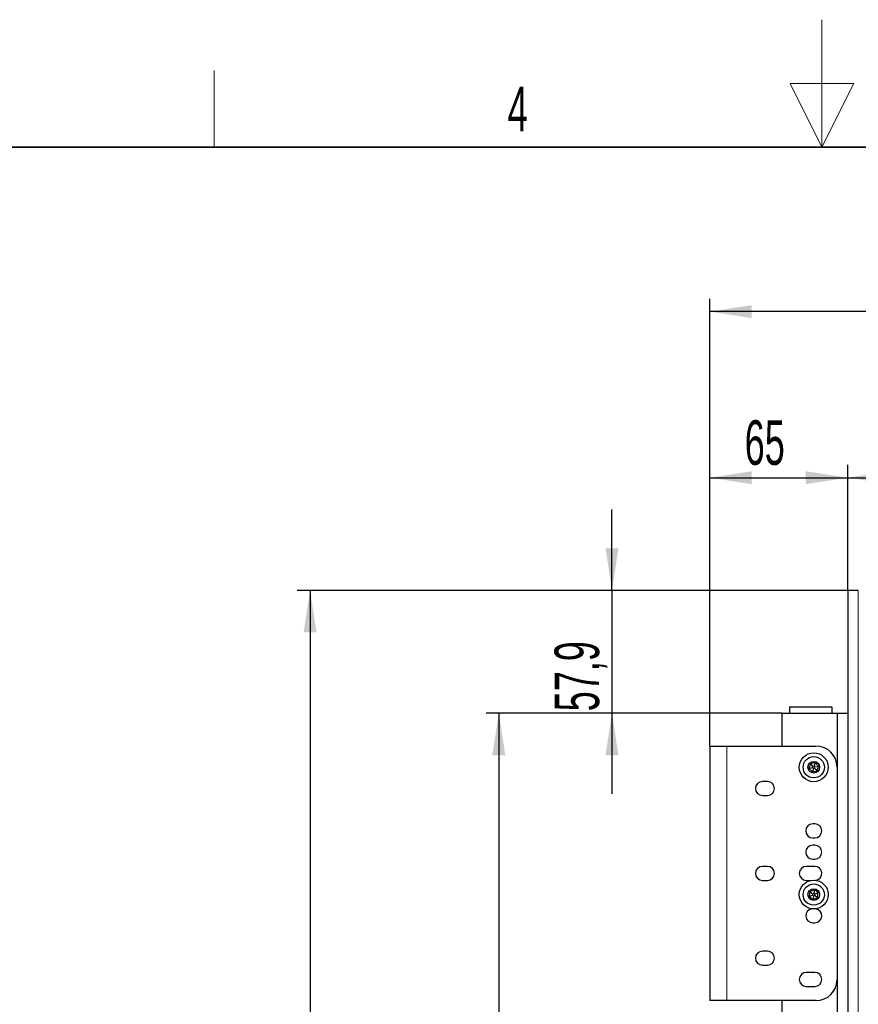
# Model space of a CAD drawing. Header units: millimetres. Extents: x 5 to 418, y 2 to 292.
# Tile 65 of 70: x 154 to 220, y 215 to 292. Entities that reach past the tile are written whole.
import ezdxf

# ---------------------------------------------------------------- set-up
doc = ezdxf.new("R2010")
doc.units = ezdxf.units.MM
doc.layers.add('SLD-0', color=7, linetype='Continuous')
doc.styles.add('SLDTEXTSTYLE1', font='TXT', dxfattribs={"width": 0.605})
doc.dimstyles.new('SLDDIMSTYLE0', dxfattribs={"dimtxt": 3.5, "dimasz": 3.302, "dimexe": 0, "dimexo": 0.0625, "dimgap": 0.875, "dimtad": 1, "dimlfac": 6, "dimrnd": 1e-09, "dimzin": 12, "dimdsep": 46, "dimtxsty": 'SLDTEXTSTYLE1', "dimsah": 1, "dimcen": 0.09, "dimadec": 0, "dimazin": 3, "dimtfac": 1, "dimtofl": 0, "dimtmove": 0, "dimatfit": 3, "dimfxl": 1, "dimfrac": 2, "dimtolj": 1, "dimtzin": 12, "dimarcsym": 0})
doc.dimstyles.new('SLDDIMSTYLE1', dxfattribs={"dimtxt": 3.5, "dimasz": 3.302, "dimexe": 0, "dimexo": 0.0625, "dimgap": 0.875, "dimtad": 1, "dimdec": 1, "dimlfac": 6, "dimrnd": 1e-09, "dimzin": 12, "dimdsep": 46, "dimtxsty": 'SLDTEXTSTYLE1', "dimsah": 1, "dimcen": 0.09, "dimadec": 0, "dimazin": 3, "dimtfac": 1, "dimtofl": 0, "dimtmove": 0, "dimatfit": 3, "dimfxl": 1, "dimfrac": 2, "dimtolj": 1, "dimtzin": 12, "dimarcsym": 0})
doc.dimstyles.new('SLDDIMSTYLE2', dxfattribs={"dimtxt": 3.5, "dimasz": 3.302, "dimexe": 0, "dimexo": 0.0625, "dimgap": 0.875, "dimtad": 1, "dimdec": 1, "dimlfac": 6, "dimrnd": 1e-09, "dimzin": 12, "dimdsep": 46, "dimtxsty": 'SLDTEXTSTYLE1', "dimsah": 1, "dimcen": 0.09, "dimadec": 0, "dimazin": 3, "dimtfac": 1, "dimtmove": 0, "dimatfit": 0, "dimfxl": 1, "dimfrac": 2, "dimtolj": 1, "dimtzin": 12, "dimarcsym": 0})

# ---------------------------------------------------------------- blocks, each defined once
blk = doc.blocks.new('_D_3')
at = {"layer": 'SLD-0', "color": 7}
for p, q in [((208.191, 235.448), (208.191, 257.523)), ((219.024, 247.673), (219.024, 257.523)), ((208.191, 256.523), (219.024, 256.523))]:
    blk.add_line(p, q, dxfattribs=at)
for points in [[(208.191, 256.523), (211.493, 256.015), (211.493, 257.031)], [(219.024, 256.523), (215.722, 257.031), (215.722, 256.015)]]:
    blk.add_solid(points, dxfattribs=at)
at = {"layer": 'SLD-0', "color": 7, "insert": (210.934, 261.034), "char_height": 3.5, "attachment_point": 1, "style": 'SLDTEXTSTYLE1'}
blk.add_mtext('65', dxfattribs=at)
blk = doc.blocks.new('_D_4')
at = {"layer": 'SLD-0', "color": 7}
for p, q in [((219.024, 247.673), (219.024, 257.523)), ((257.608, 238.881), (257.608, 257.523)), ((219.024, 256.523), (257.608, 256.523))]:
    blk.add_line(p, q, dxfattribs=at)
for points in [[(219.024, 256.523), (222.326, 256.015), (222.326, 257.031)], [(257.608, 256.523), (254.306, 257.031), (254.306, 256.015)]]:
    blk.add_solid(points, dxfattribs=at)
at = {"layer": 'SLD-0', "color": 7, "insert": (232.301, 261.034), "char_height": 3.5, "attachment_point": 1, "style": 'SLDTEXTSTYLE1'}
blk.add_mtext('231,5', dxfattribs=at)
blk = doc.blocks.new('_D_5')
at = {"layer": 'SLD-0', "color": 7}
for p, q in [((208.191, 235.448), (208.191, 270.57)), ((257.608, 238.881), (257.608, 270.57)), ((257.608, 269.57), (208.191, 269.57))]:
    blk.add_line(p, q, dxfattribs=at)
for centre, start, end in [((232.255, 272.256), 153.43495, 206.56505), ((233.544, 272.256), 333.43495, 26.56505)]:
    blk.add_arc(centre, 6.006, start, end, dxfattribs=at)
for points in [[(208.191, 269.57), (211.493, 269.062), (211.493, 270.078)], [(257.608, 269.57), (254.306, 270.078), (254.306, 269.062)]]:
    blk.add_solid(points, dxfattribs=at)
at = {"layer": 'SLD-0', "color": 7, "insert": (226.884, 274.082), "char_height": 3.5, "attachment_point": 1, "style": 'SLDTEXTSTYLE1'}
blk.add_mtext('296,5', dxfattribs=at)
blk = doc.blocks.new('_D_6')
at = {"layer": 'SLD-0', "color": 7}
for p, q in [((200.51, 247.673), (200.51, 254.023)), ((219.358, 247.673), (199.51, 247.673)), ((200.51, 247.673), (200.51, 238.031)), ((213.858, 238.031), (199.51, 238.031)), ((200.51, 238.031), (200.51, 231.681))]:
    blk.add_line(p, q, dxfattribs=at)
for points in [[(200.51, 247.673), (201.018, 250.975), (200.002, 250.975)], [(200.51, 238.031), (200.002, 234.729), (201.018, 234.729)]]:
    blk.add_solid(points, dxfattribs=at)
at = {"layer": 'SLD-0', "color": 7, "insert": (195.998, 238.173), "char_height": 3.5, "attachment_point": 1, "rotation": 90, "style": 'SLDTEXTSTYLE1'}
blk.add_mtext('57,9', dxfattribs=at)
blk = doc.blocks.new('_D_7')
at = {"layer": 'SLD-0', "color": 7}
for p, q in [((213.858, 238.031), (190.62, 238.031)), ((191.62, 238.031), (191.62, 118.067)), ((212.415, 118.067), (190.62, 118.067))]:
    blk.add_line(p, q, dxfattribs=at)
for points in [[(191.62, 238.031), (191.112, 234.729), (192.128, 234.729)], [(191.62, 118.067), (192.128, 121.369), (191.112, 121.369)]]:
    blk.add_solid(points, dxfattribs=at)
at = {"layer": 'SLD-0', "color": 7, "insert": (187.109, 172.033), "char_height": 3.5, "attachment_point": 1, "rotation": 90, "style": 'SLDTEXTSTYLE1'}
blk.add_mtext('719,8', dxfattribs=at)
blk = doc.blocks.new('_D_8')
at = {"layer": 'SLD-0', "color": 7}
for p, q in [((219.024, 247.673), (175.794, 247.673)), ((176.794, 247.673), (176.794, 118.067)), ((212.415, 118.067), (175.794, 118.067))]:
    blk.add_line(p, q, dxfattribs=at)
for centre, start, end in [((174.108, 183.514), 63.43495, 116.56505), ((174.108, 182.225), 243.43495, 296.56505)]:
    blk.add_arc(centre, 6.006, start, end, dxfattribs=at)
for points in [[(176.794, 247.673), (176.286, 244.371), (177.302, 244.371)], [(176.794, 118.067), (177.302, 121.369), (176.286, 121.369)]]:
    blk.add_solid(points, dxfattribs=at)
at = {"layer": 'SLD-0', "color": 7, "insert": (172.282, 176.854), "char_height": 3.5, "attachment_point": 1, "rotation": 90, "style": 'SLDTEXTSTYLE1'}
blk.add_mtext('777,6', dxfattribs=at)

msp = doc.modelspace()

# ---------------------------------------------------------------- linework, layer by layer
at = {"color": 7, "linetype": 'Continuous', "lineweight": 25}
for p, q in [((219.0245, 247.6726), (219.0245, 101.8392)), ((219.7745, 247.6726), (219.0245, 247.6726)), ((219.8578, 247.6684), (219.7745, 247.6726)), ((219.8078, 247.6726), (219.7745, 247.6726)), ((219.8578, 247.6684), (219.8078, 247.6726)), ((214.4411, 238.5309), (214.4411, 238.0309)), ((214.4411, 238.5309), (217.7745, 238.5309)), ((217.7745, 238.5309), (217.7745, 238.0309)), ((213.8578, 238.0309), (213.8578, 235.4476)), ((213.8578, 238.0309), (218.1911, 238.0309)), ((218.1911, 238.0309), (218.1911, 148.1976)), ((218.1911, 238.0309), (219.0245, 238.0309)), ((208.1911, 235.4476), (208.1911, 215.4476)), ((208.1911, 235.4476), (209.5245, 235.4476)), ((209.5245, 235.4476), (216.5245, 235.4476)), ((216.0921, 234.0594), (215.9838, 233.69)), ((215.9838, 233.69), (216.2643, 233.7582)), ((215.9838, 233.69), (216.2495, 233.4116)), ((216.4661, 234.1503), (216.0921, 234.0594)), ((216.0921, 234.0594), (216.2914, 233.8505)), ((216.3307, 233.6886), (216.2495, 233.4116)), ((216.2914, 233.8505), (216.2643, 233.7582)), ((216.2643, 233.7582), (216.3307, 233.6886)), ((216.3849, 233.8733), (216.2914, 233.8505)), ((216.3307, 233.6886), (216.4242, 233.7113)), ((216.4661, 234.1503), (216.3849, 233.8733)), ((216.4513, 233.8036), (216.3849, 233.8733)), ((216.4242, 233.7113), (216.4513, 233.8036)), ((216.4242, 233.7113), (216.6235, 233.5025)), ((216.4513, 233.8036), (216.7318, 233.8718)), ((216.7318, 233.8718), (216.4661, 234.1503)), ((216.6235, 233.5025), (216.7318, 233.8718)), ((216.2495, 233.4116), (216.6235, 233.5025)), ((212.7245, 232.6642), (212.3245, 232.6642)), ((212.3245, 231.5642), (212.7245, 231.5642)), ((216.4411, 229.3309), (216.2745, 229.3309)), ((216.2745, 228.2309), (216.4411, 228.2309)), ((216.4411, 227.6642), (216.2745, 227.6642)), ((212.7245, 225.9976), (212.3245, 225.9976)), ((216.4411, 225.9976), (215.7745, 225.9976)), ((216.2745, 226.5642), (216.4411, 226.5642)), ((212.3245, 224.8976), (212.7245, 224.8976)), ((215.7745, 224.8976), (216.1642, 224.8976)), ((216.0513, 224.0137), (216.0029, 223.6319)), ((216.0029, 223.6319), (216.2691, 223.7437)), ((216.0029, 223.6319), (216.3095, 223.3991)), ((216.4061, 224.1628), (216.0513, 224.0137)), ((216.0513, 224.0137), (216.2812, 223.8391)), ((216.2812, 223.8391), (216.2691, 223.7437)), ((216.2691, 223.7437), (216.3457, 223.6855)), ((216.3699, 223.8764), (216.2812, 223.8391)), ((216.3457, 223.6855), (216.3095, 223.3991)), ((216.3095, 223.3991), (216.6643, 223.5481)), ((216.3457, 223.6855), (216.4344, 223.7227)), ((216.4061, 224.1628), (216.3699, 223.8764)), ((216.4465, 223.8182), (216.3699, 223.8764)), ((216.7127, 223.93), (216.4061, 224.1628)), ((216.4344, 223.7227), (216.4465, 223.8182)), ((216.4344, 223.7227), (216.6643, 223.5481)), ((216.4465, 223.8182), (216.7127, 223.93)), ((216.6643, 223.5481), (216.7127, 223.93)), ((216.2745, 221.5642), (216.4411, 221.5642)), ((212.7245, 219.3309), (212.3245, 219.3309)), ((212.3245, 218.2309), (212.7245, 218.2309)), ((216.4411, 217.6642), (215.7745, 217.6642)), ((215.7745, 216.5642), (216.4411, 216.5642)), ((209.5245, 215.4476), (208.1911, 215.4476)), ((216.5245, 215.4476), (209.5245, 215.4476)), ((213.8578, 215.4476), (213.8578, 162.1142))]:
    msp.add_line(p, q, dxfattribs=at)
at = {"color": 7, "linetype": 'Continuous', "lineweight": 18}
for p, q in [((219.8578, 101.8434), (219.8578, 247.6684)), ((209.5245, 235.4476), (209.5245, 215.4476))]:
    msp.add_line(p, q, dxfattribs=at)
at = {"color": 7, "linetype": 'Continuous', "lineweight": 25}
for centre, radius in [((216.3578, 233.7809), 1.1333), ((216.3578, 233.7809), 0.8333), ((216.3578, 233.7809), 0.4583), ((216.3578, 223.7809), 1.1333), ((216.3578, 223.7809), 0.8333), ((216.3578, 223.7809), 0.4583)]:
    msp.add_circle(centre, radius, dxfattribs=at)
for centre, radius, start, end in [((216.5245, 233.7809), 1.6667, 0, 90), ((212.3245, 232.1142), 0.55, 90, 270), ((212.7245, 232.1142), 0.55, 270, 90), ((216.2745, 228.7809), 0.55, 90, 270), ((216.4411, 228.7809), 0.55, 270, 90), ((216.2745, 227.1142), 0.55, 90, 270), ((216.4411, 227.1142), 0.55, 270, 90), ((212.3245, 225.4476), 0.55, 90, 270), ((212.7245, 225.4476), 0.55, 270, 90), ((215.7745, 225.4476), 0.55, 90, 270), ((216.4411, 225.4476), 0.55, 277.992734, 90), ((216.2745, 222.1142), 0.55, 97.992734, 270), ((216.4411, 222.1142), 0.55, 270, 82.007266), ((212.3245, 218.7809), 0.55, 90, 270), ((212.7245, 218.7809), 0.55, 270, 90), ((215.7745, 217.1142), 0.55, 90, 270), ((216.4411, 217.1142), 0.55, 270, 90), ((216.5245, 217.1142), 1.6667, 270, 0)]:
    msp.add_arc(centre, radius, start, end, dxfattribs=at)
at = {"layer": 'SLD-0', "lineweight": 18}
for p, q in [((217, 292.5), (217, 282.5)), ((169.25, 282.5), (169.25, 288.5)), ((219.5, 287.5), (214.5, 287.5)), ((214.5, 287.5), (217, 282.5)), ((217, 282.5), (219.5, 287.5))]:
    msp.add_line(p, q, dxfattribs=at)
at = {"layer": 'SLD-0', "lineweight": 35}
msp.add_line((408, 282.5), (26, 282.5), dxfattribs=at)

# ---------------------------------------------------------------- texts
at = {"layer": 'SLD-0', "insert": (193.1027, 287.243), "char_height": 3.5, "attachment_point": 2, "style": 'SLDTEXTSTYLE1'}
msp.add_mtext('4', dxfattribs=at)

# ---------------------------------------------------------------- dimensions: what is measured, and where the dimension line sits
at = {"layer": 'SLD-0', "color": 7}
dim = msp.add_linear_dim(base=(208.1911, 269.57), p1=(257.6078, 238.8809), p2=(208.1911, 235.4476), text='(<>)', dimstyle='SLDDIMSTYLE0', dxfattribs=at)
dim.commit()
dim.dimension.update_dxf_attribs({"geometry": '_D_5', "text_midpoint": (232.8995, 269.57), "dimtype": 160})
for base, p1, p2, picture, middle in [((219.0245, 256.5227), (208.1911, 235.4476), (219.0245, 247.6726), '_D_3', (213.6078, 256.5227)), ((257.6078, 256.5227), (219.0245, 247.6726), (257.6078, 238.8809), '_D_4', (238.3161, 256.5227))]:
    dim = msp.add_linear_dim(base=base, p1=p1, p2=p2, dimstyle='SLDDIMSTYLE0', dxfattribs=at)
    dim.commit()
    dim.dimension.update_dxf_attribs({"geometry": picture, "text_midpoint": middle, "dimtype": 160})
for base, p1, p2, dimstyle, picture, middle in [((200.5096, 238.0309), (219.3578, 247.6726), (213.8578, 238.0309), 'SLDDIMSTYLE2', '_D_6', (200.5096, 242.8517)), ((191.6205, 118.0666), (213.8578, 238.0309), (212.4145, 118.0666), 'SLDDIMSTYLE1', '_D_7', (191.6205, 178.0487))]:
    dim = msp.add_linear_dim(base=base, p1=p1, p2=p2, angle=90, dimstyle=dimstyle, dxfattribs=at)
    dim.commit()
    dim.dimension.update_dxf_attribs({"geometry": picture, "text_midpoint": middle, "dimtype": 160})
dim = msp.add_linear_dim(base=(176.7942, 118.0666), p1=(219.0245, 247.6726), p2=(212.4145, 118.0666), angle=90, text='(<>)', dimstyle='SLDDIMSTYLE1', dxfattribs=at)
dim.commit()
dim.dimension.update_dxf_attribs({"geometry": '_D_8', "text_midpoint": (176.7942, 182.8696), "dimtype": 160})

doc.saveas('drawing.dxf')
